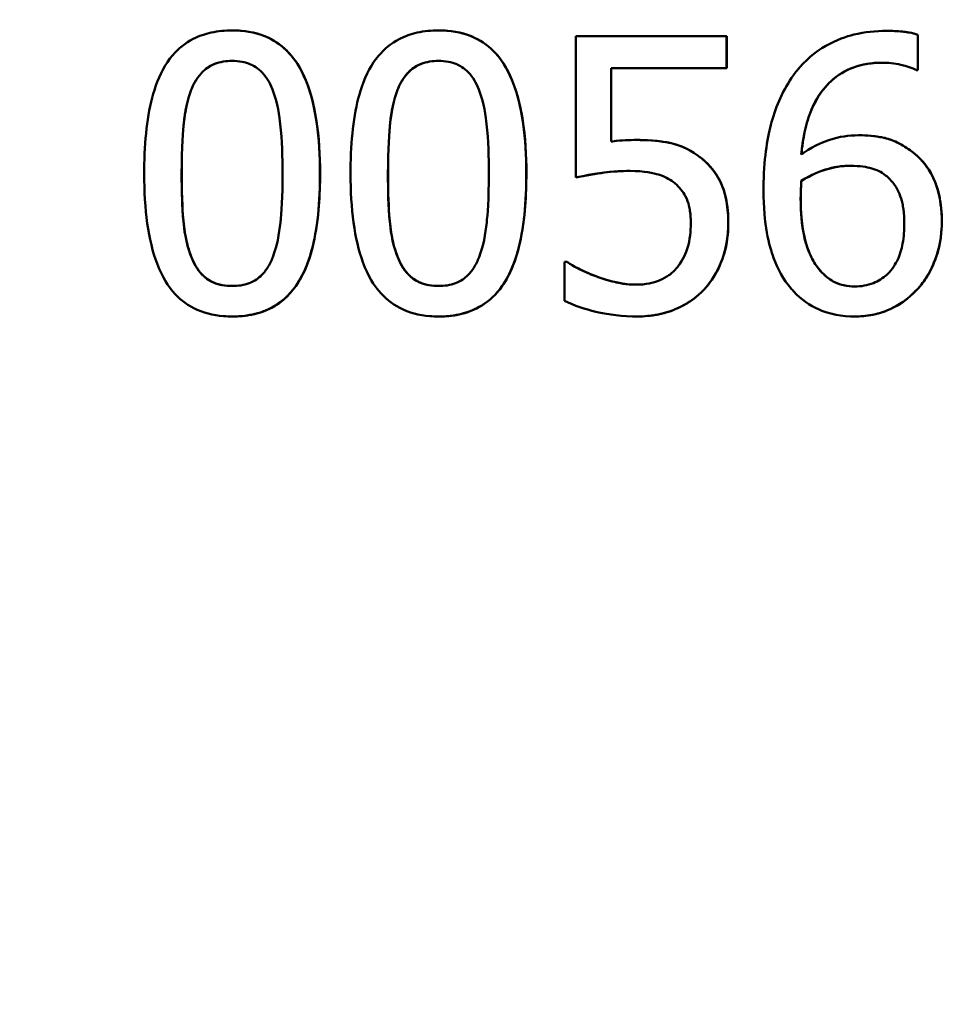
# Model space of a CAD drawing. Header units: millimetres. Extents: x 100 to 2000, y 93 to 2870.
# Tile 20 of 32: x 658 to 666, y 1519 to 1528. Entities that reach past the tile are written whole.
import ezdxf

# ---------------------------------------------------------------- set-up
doc = ezdxf.new("R2010")
doc.units = ezdxf.units.MM
doc.header["$LTSCALE"] = 10
for name, color, linetype, lineweight in [('Dimensions(ISO)', 7, 'Continuous', 25), ('Visible Edges(ISO)', 7, 'Continuous', 50), ('Visible Tangent Edges(ISO)', 7, 'Continuous', 25)]:
    doc.layers.add(name, color=color, linetype=linetype, lineweight=lineweight)
doc.styles.add('Text_3.5mm', font='arial.ttf', dxfattribs={"width": 0.9})
doc.dimstyles.new('KS-STANDARD', dxfattribs={"dimscale": 10, "dimtxt": 3.5, "dimasz": 2.5, "dimexe": 3.175, "dimexo": 0, "dimgap": 0.8, "dimtad": 1, "dimdec": 1, "dimrnd": 1e-08, "dimtxsty": 'Text_3.5mm', "dimcen": 0.09, "dimdle": 10, "dimclrd": 7, "dimclre": 7, "dimclrt": 7, "dimadec": 0, "dimazin": 2, "dimtfac": 0.714286, "dimtdec": 4, "dimtmove": 0, "dimatfit": 3, "dimfxl": 0, "dimtolj": 1, "dimlwd": 25, "dimlwe": 25, "dimarcsym": 0})

# ---------------------------------------------------------------- blocks, each defined once
blk = doc.blocks.new('*D7')
at = {"layer": 'Defpoints', "color": 0, "linetype": 'Continuous'}
for p in [(1000.5241, 1726.8436), (1100.692, 1726.8436), (594.9241, 1447.1514)]:
    blk.add_point(p, dxfattribs=at)
at = {"layer": 'Dimensions(ISO)', "color": 7, "linetype": 'Continuous', "lineweight": 25}
for p, q in [((1000.5241, 1726.8436), (1132.442, 1726.8436)), ((1100.692, 1472.1514), (1100.692, 1701.8436)), ((594.9241, 1447.1514), (1132.442, 1447.1514))]:
    blk.add_line(p, q, dxfattribs=at)
at = {"layer": 'Dimensions(ISO)', "color": 7, "linetype": 'Continuous'}
for points in [[(1096.5254, 1701.8436), (1104.8587, 1701.8436), (1100.692, 1726.8436)], [(1096.5254, 1472.1514), (1104.8587, 1472.1514), (1100.692, 1447.1514)]]:
    blk.add_solid(points, dxfattribs=at)
at = {"layer": 'Dimensions(ISO)', "color": 7, "linetype": 'Continuous', "lineweight": 25, "insert": (1074.822, 1548.6263), "char_height": 35, "attachment_point": 4, "rotation": 90, "style": 'Text_3.5mm'}
blk.add_mtext('\\A1;280', dxfattribs=at)

msp = doc.modelspace()

# ---------------------------------------------------------------- linework, layer by layer
at = {"layer": 'Visible Edges(ISO)'}
for p, q in [((659.7044, 1527.6494), (659.705, 1527.6494)), ((661.5814, 1527.6494), (661.582, 1527.6494)), ((662.8301, 1527.5987), (664.2026, 1527.5987)), ((664.2026, 1527.5987), (664.2032, 1527.5987)), ((665.6584, 1527.6453), (665.659, 1527.6453)), ((665.9423, 1527.6109), (665.9429, 1527.6109)), ((664.2026, 1527.305), (663.1525, 1527.305)), ((664.2026, 1527.305), (664.2033, 1527.305)), ((665.9423, 1527.2888), (665.9281, 1527.2888)), ((665.9423, 1527.2888), (665.9429, 1527.2888)), ((665.4031, 1526.6952), (665.4037, 1526.6952)), ((663.3797, 1526.6526), (663.3803, 1526.6526)), ((662.8305, 1526.3102), (662.8311, 1526.3102)), ((664.8822, 1526.2799), (664.8829, 1526.2799)), ((662.7276, 1525.5424), (662.7519, 1525.5424)), ((662.7519, 1525.5424), (662.7525, 1525.5424)), ((663.0216, 1525.4087), (663.0223, 1525.4087)), ((659.7057, 1525.0461), (659.7063, 1525.0461)), ((661.5826, 1525.0461), (661.5833, 1525.0461)), ((663.3828, 1525.0461), (663.3834, 1525.0461)), ((665.3657, 1525.0461), (665.3663, 1525.0461))]:
    msp.add_line(p, q, dxfattribs=at)
for points, knots in [([(659.7044, 1527.6494), (659.6407, 1527.6494), (659.5767, 1527.6437), (659.4575, 1527.6177), (659.4026, 1527.5989), (659.2776, 1527.5349), (659.2148, 1527.4843), (659.098, 1527.3469), (659.0474, 1527.2543), (658.9461, 1526.9617), (658.9141, 1526.7385), (658.9048, 1526.4366), (658.9042, 1526.3916), (658.9042, 1526.3467)], [-0.2455053, -0.2455053, -0.2455053, -0.2455053, -0.2128474, -0.2128474, -0.1830779, -0.1830779, -0.1412332, -0.1412332, -0.0915117, -0.0915117, -0.0136227, -0.0136227, 0, 0, 0, 0]), ([(660.5034, 1526.3487), (660.5032, 1526.6754), (660.4667, 1526.9574), (660.333, 1527.3012), (660.2785, 1527.3772), (660.1891, 1527.4835), (660.1274, 1527.534), (659.9721, 1527.615), (659.8813, 1527.6378), (659.76, 1527.6483), (659.7322, 1527.6494), (659.7044, 1527.6494)], [-0.1087218, -0.1087218, -0.1087218, -0.1087218, -0.0789742, -0.0789742, -0.061526, -0.061526, -0.0369213, -0.0369213, -0.0084247, -0.0084247, 0, 0, 0, 0]), ([(659.705, 1527.6494), (659.8069, 1527.6494), (659.9084, 1527.6345), (660.079, 1527.5651), (660.1464, 1527.5205), (660.2533, 1527.4134), (660.3053, 1527.3453), (660.4121, 1527.1191), (660.4478, 1526.9766), (660.495, 1526.679), (660.5039, 1526.5107), (660.504, 1526.3487)], [0, 0, 0, 0, 0.0308723, 0.0308723, 0.055865, 0.055865, 0.0767064, 0.0767064, 0.1028807, 0.1028807, 0.1333763, 0.1333763, 0.1333763, 0.1333763]), ([(661.5814, 1527.6494), (661.5168, 1527.6494), (661.452, 1527.6436), (661.3313, 1527.6168), (661.2757, 1527.5974), (661.1506, 1527.5321), (661.0881, 1527.481), (660.9741, 1527.3448), (660.9232, 1527.2529), (660.8224, 1526.9575), (660.791, 1526.7366), (660.7817, 1526.4375), (660.781, 1526.392), (660.7811, 1526.3467)], [-0.2536423, -0.2536423, -0.2536423, -0.2536423, -0.2183868, -0.2183868, -0.1863002, -0.1863002, -0.1418611, -0.1418611, -0.0906591, -0.0906591, -0.0137652, -0.0137652, 0, 0, 0, 0]), ([(662.3804, 1526.3487), (662.3803, 1526.6726), (662.3444, 1526.9526), (662.2121, 1527.2979), (662.1573, 1527.3746), (662.0683, 1527.4815), (662.0065, 1527.5325), (661.8508, 1527.6144), (661.7597, 1527.6375), (661.6376, 1527.6483), (661.6095, 1527.6494), (661.5814, 1527.6494)], [-0.108845, -0.108845, -0.108845, -0.108845, -0.0796874, -0.0796874, -0.0622559, -0.0622559, -0.0373939, -0.0373939, -0.0085821, -0.0085821, 0, 0, 0, 0]), ([(661.582, 1527.6494), (661.6841, 1527.6494), (661.7858, 1527.6344), (661.957, 1527.5647), (662.0246, 1527.5197), (662.1314, 1527.412), (662.184, 1527.3432), (662.2898, 1527.1162), (662.3249, 1526.9758), (662.372, 1526.6798), (662.381, 1526.5111), (662.381, 1526.3487)], [0, 0, 0, 0, 0.0311512, 0.0311512, 0.0564111, 0.0564111, 0.0772858, 0.0772858, 0.1026094, 0.1026094, 0.1325528, 0.1325528, 0.1325528, 0.1325528]), ([(665.6584, 1527.6453), (665.5585, 1527.6453), (665.4582, 1527.6353), (665.2916, 1527.5942), (665.203, 1527.565), (665.0043, 1527.4508), (664.9155, 1527.3757), (664.8308, 1527.2693), (664.8207, 1527.2559), (664.8109, 1527.2422)], [-0.1235978, -0.1235978, -0.1235978, -0.1235978, -0.0752704, -0.0752704, -0.0410428, -0.0410428, -0.0050654, -0.0050654, 0, 0, 0, 0]), ([(665.9423, 1527.6109), (665.8699, 1527.635), (665.7793, 1527.6441), (665.6704, 1527.6453), (665.6644, 1527.6453), (665.6584, 1527.6453)], [-0.03389576, -0.03389576, -0.03389576, -0.03389576, -0.00187631, -0.00187631, 0, 0, 0, 0]), ([(665.659, 1527.6453), (665.7065, 1527.6453), (665.7545, 1527.6433), (665.8369, 1527.6351), (665.8906, 1527.6283), (665.9429, 1527.6109)], [0, 0, 0, 0, 0.01480826, 0.01480826, 0.02581234, 0.02581234, 0.02581234, 0.02581234]), ([(659.3316, 1527.1085), (659.3445, 1527.1407), (659.3599, 1527.1722), (659.3954, 1527.2279), (659.4147, 1527.2525), (659.4751, 1527.3114), (659.5126, 1527.3317), (659.5945, 1527.3643), (659.6498, 1527.3718), (659.7044, 1527.3718)], [-0.03904978, -0.03904978, -0.03904978, -0.03904978, -0.03249379, -0.03249379, -0.02658821, -0.02658821, -0.01656234, -0.01656234, 0, 0, 0, 0]), ([(659.7044, 1527.3718), (659.6504, 1527.3718), (659.5959, 1527.3643), (659.5136, 1527.332), (659.4763, 1527.3117), (659.4163, 1527.2536), (659.3967, 1527.229), (659.3609, 1527.1729), (659.3452, 1527.141), (659.3322, 1527.1085)], [0.00006187, 0.00006187, 0.00006187, 0.00006187, 0.01642718, 0.01642718, 0.02673068, 0.02673068, 0.03294995, 0.03294995, 0.03988616, 0.03988616, 0.03988616, 0.03988616]), ([(659.7044, 1527.3718), (659.7346, 1527.3718), (659.765, 1527.3695), (659.8214, 1527.359), (659.8476, 1527.3515), (659.8971, 1527.3299), (659.9361, 1527.3093), (660.0185, 1527.2227), (660.0489, 1527.169), (660.0714, 1527.1125)], [-0.07453188, -0.07453188, -0.07453188, -0.07453188, -0.05441402, -0.05441402, -0.0362351, -0.0362351, -0.0183907, -0.0183907, 0, 0, 0, 0]), ([(661.2085, 1527.1085), (661.2213, 1527.1406), (661.2367, 1527.172), (661.272, 1527.2275), (661.2913, 1527.2521), (661.3518, 1527.3114), (661.3895, 1527.3316), (661.4712, 1527.3643), (661.5266, 1527.3718), (661.5814, 1527.3718)], [-0.03886792, -0.03886792, -0.03886792, -0.03886792, -0.03245267, -0.03245267, -0.02666585, -0.02666585, -0.0167027, -0.0167027, 0, 0, 0, 0]), ([(661.5814, 1527.3718), (661.5275, 1527.3718), (661.4729, 1527.3644), (661.3906, 1527.332), (661.3532, 1527.3117), (661.2932, 1527.2537), (661.2737, 1527.2291), (661.2378, 1527.173), (661.2222, 1527.1411), (661.2091, 1527.1085)], [0.00006271, 0.00006271, 0.00006271, 0.00006271, 0.01651736, 0.01651736, 0.02687318, 0.02687318, 0.03310148, 0.03310148, 0.0400668, 0.0400668, 0.0400668, 0.0400668]), ([(661.5814, 1527.3718), (661.6114, 1527.3718), (661.6416, 1527.3696), (661.6977, 1527.3592), (661.7238, 1527.3517), (661.7736, 1527.3302), (661.8128, 1527.3096), (661.8953, 1527.2229), (661.9258, 1527.1692), (661.9484, 1527.1125)], [-0.07430246, -0.07430246, -0.07430246, -0.07430246, -0.05442586, -0.05442586, -0.03645924, -0.03645924, -0.01848895, -0.01848895, 0, 0, 0, 0]), ([(664.8821, 1526.5209), (664.8937, 1526.6524), (664.9186, 1526.7883), (665.0005, 1526.9929), (665.0436, 1527.0689), (665.1425, 1527.1825), (665.2037, 1527.2393), (665.3695, 1527.3245), (665.457, 1527.3462), (665.5692, 1527.3548), (665.5915, 1527.3556), (665.6138, 1527.3556)], [-0.1639962, -0.1639962, -0.1639962, -0.1639962, -0.1037424, -0.1037424, -0.0640634, -0.0640634, -0.0349817, -0.0349817, -0.006931, -0.006931, 0, 0, 0, 0]), ([(665.6138, 1527.3556), (665.517, 1527.3556), (665.4207, 1527.3403), (665.2553, 1527.2704), (665.1888, 1527.2248), (665.0811, 1527.1159), (665.0237, 1527.0422), (664.9493, 1526.8666), (664.9295, 1526.8006), (664.8992, 1526.6641), (664.889, 1526.5925), (664.8828, 1526.5214)], [0.0000653, 0.0000653, 0.0000653, 0.0000653, 0.0302167, 0.0302167, 0.0552797, 0.0552797, 0.0765474, 0.0765474, 0.0883944, 0.0883944, 0.1008686, 0.1008686, 0.1008686, 0.1008686]), ([(665.6138, 1527.3556), (665.6721, 1527.3556), (665.7303, 1527.3499), (665.8143, 1527.3302), (665.8724, 1527.3153), (665.921, 1527.2924), (665.9246, 1527.2906), (665.9281, 1527.2888)], [-0.04882119, -0.04882119, -0.04882119, -0.04882119, -0.01674831, -0.01674831, -0.00123839, -0.00123839, 0, 0, 0, 0]), ([(664.8109, 1527.2422), (664.7179, 1527.1128), (664.6537, 1526.9674), (664.5779, 1526.6899), (664.5437, 1526.5119), (664.5378, 1526.2426), (664.5376, 1526.2197), (664.5376, 1526.1968)], [-0.1756829, -0.1756829, -0.1756829, -0.1756829, -0.0818804, -0.0818804, -0.00698, -0.00698, 0, 0, 0, 0]), ([(659.2447, 1526.3467), (659.2446, 1526.5902), (659.2586, 1526.747), (659.2748, 1526.9048), (659.2942, 1527.0142), (659.3316, 1527.1085)], [-0.0478385, -0.0478385, -0.0478385, -0.0478385, -0.03044193, -0.03044193, 0, 0, 0, 0]), ([(659.3322, 1527.1085), (659.2953, 1527.0154), (659.276, 1526.9077), (659.2594, 1526.7501), (659.2452, 1526.5919), (659.2453, 1526.3467)], [0, 0, 0, 0, 0.03004334, 0.03004334, 0.0478025, 0.0478025, 0.0478025, 0.0478025]), ([(660.0714, 1527.1125), (660.1189, 1526.9929), (660.1355, 1526.8599), (660.1579, 1526.6508), (660.1628, 1526.4955), (660.1628, 1526.3487)], [-0.06443806, -0.06443806, -0.06443806, -0.06443806, -0.0445794, -0.0445794, 0, 0, 0, 0]), ([(661.1216, 1526.3467), (661.1215, 1526.5712), (661.1331, 1526.7253), (661.1522, 1526.907), (661.1714, 1527.0151), (661.2085, 1527.1085)], [-0.05506712, -0.05506712, -0.05506712, -0.05506712, -0.03012914, -0.03012914, 0, 0, 0, 0]), ([(661.2091, 1527.1085), (661.1725, 1527.0162), (661.1533, 1526.9096), (661.1339, 1526.7279), (661.1221, 1526.5722), (661.1222, 1526.3467)], [0, 0, 0, 0, 0.0297807, 0.0297807, 0.05508423, 0.05508423, 0.05508423, 0.05508423]), ([(661.9484, 1527.1125), (661.9958, 1526.993), (662.0125, 1526.86), (662.0349, 1526.6509), (662.0398, 1526.4955), (662.0399, 1526.3487)], [-0.06450943, -0.06450943, -0.06450943, -0.06450943, -0.04459487, -0.04459487, 0, 0, 0, 0]), ([(665.4031, 1526.6952), (665.3145, 1526.6952), (665.226, 1526.6833), (665.096, 1526.6391), (665.0119, 1526.6067), (664.8992, 1526.5327), (664.8906, 1526.5269), (664.8821, 1526.5209)], [-0.1122425, -0.1122425, -0.1122425, -0.1122425, -0.0408458, -0.0408458, -0.0031403, -0.0031403, 0, 0, 0, 0]), ([(665.8878, 1526.5473), (665.8226, 1526.5958), (665.7487, 1526.6393), (665.6315, 1526.674), (665.5563, 1526.6921), (665.4239, 1526.6951), (665.4135, 1526.6952), (665.4031, 1526.6952)], [-0.1173807, -0.1173807, -0.1173807, -0.1173807, -0.0411946, -0.0411946, -0.0032357, -0.0032357, 0, 0, 0, 0]), ([(665.4037, 1526.6952), (665.4772, 1526.6952), (665.553, 1526.6896), (665.6678, 1526.6649), (665.7083, 1526.6522), (665.802, 1526.6069), (665.8468, 1526.5783), (665.8884, 1526.5473)], [0, 0, 0, 0, 0.02285813, 0.02285813, 0.03674655, 0.03674655, 0.05061295, 0.05061295, 0.05061295, 0.05061295]), ([(663.3797, 1526.6526), (663.3246, 1526.6526), (663.2493, 1526.6506), (663.1612, 1526.6396), (663.157, 1526.639), (663.1527, 1526.6384)], [-0.02717375, -0.02717375, -0.02717375, -0.02717375, -0.00132215, -0.00132215, 0, 0, 0, 0]), ([(663.9596, 1526.4966), (663.8874, 1526.5519), (663.8075, 1526.5945), (663.671, 1526.6304), (663.5788, 1526.6494), (663.4065, 1526.6525), (663.3931, 1526.6526), (663.3797, 1526.6526)], [-0.1427721, -0.1427721, -0.1427721, -0.1427721, -0.0530224, -0.0530224, -0.0041207, -0.0041207, 0, 0, 0, 0]), ([(663.3803, 1526.6526), (663.4711, 1526.6526), (663.5677, 1526.6474), (663.7155, 1526.6208), (663.7641, 1526.6067), (663.8663, 1526.5613), (663.915, 1526.5313), (663.9602, 1526.4966)], [0, 0, 0, 0, 0.02790697, 0.02790697, 0.04638885, 0.04638885, 0.06569391, 0.06569391, 0.06569391, 0.06569391]), ([(666.1598, 1525.9091), (666.1598, 1525.9391), (666.1588, 1525.9692), (666.1535, 1526.0442), (666.1476, 1526.0891), (666.1251, 1526.1987), (666.1045, 1526.2631), (666.0362, 1526.4012), (665.9834, 1526.4683), (665.9074, 1526.5321), (665.8977, 1526.5398), (665.8878, 1526.5473)], [-0.07496896, -0.07496896, -0.07496896, -0.07496896, -0.06575475, -0.06575475, -0.05184719, -0.05184719, -0.03117264, -0.03117264, -0.00390144, -0.00390144, 0, 0, 0, 0]), ([(665.8884, 1526.5473), (665.9584, 1526.4949), (666.0156, 1526.4308), (666.0983, 1526.2847), (666.1208, 1526.2147), (666.1531, 1526.0735), (666.1604, 1525.9911), (666.1605, 1525.9091)], [0, 0, 0, 0, 0.02748601, 0.02748601, 0.05241721, 0.05241721, 0.08440806, 0.08440806, 0.08440806, 0.08440806]), ([(664.2174, 1525.8929), (664.2174, 1525.9248), (664.2164, 1525.9569), (664.2031, 1526.1433), (664.1669, 1526.2289), (664.1042, 1526.354), (664.0517, 1526.4208), (663.9769, 1526.4833), (663.9684, 1526.4901), (663.9596, 1526.4966)], [-0.05015415, -0.05015415, -0.05015415, -0.05015415, -0.04677551, -0.04677551, -0.03035195, -0.03035195, -0.00340648, -0.00340648, 0, 0, 0, 0]), ([(663.9602, 1526.4966), (664.0283, 1526.4454), (664.0838, 1526.3828), (664.1617, 1526.2472), (664.182, 1526.1885), (664.212, 1526.052), (664.218, 1525.971), (664.2181, 1525.8929)], [0, 0, 0, 0, 0.02654922, 0.02654922, 0.04858621, 0.04858621, 0.07625758, 0.07625758, 0.07625758, 0.07625758]), ([(664.8822, 1526.2799), (664.9761, 1526.3383), (665.052, 1526.3667), (665.1748, 1526.4061), (665.2509, 1526.4176), (665.3282, 1526.4176)], [-0.0395003, -0.0395003, -0.0395003, -0.0395003, -0.02401869, -0.02401869, 0, 0, 0, 0]), ([(665.3282, 1526.4176), (665.2618, 1526.4176), (665.196, 1526.409), (665.0592, 1526.3715), (664.9755, 1526.3375), (664.8829, 1526.2799)], [0.00006575, 0.00006575, 0.00006575, 0.00006575, 0.02071406, 0.02071406, 0.04360857, 0.04360857, 0.04360857, 0.04360857]), ([(665.3282, 1526.4176), (665.4161, 1526.4176), (665.4842, 1526.4045), (665.5648, 1526.3838), (665.609, 1526.3617), (665.6486, 1526.3305)], [-0.02610209, -0.02610209, -0.02610209, -0.02610209, -0.01587951, -0.01587951, 0, 0, 0, 0]), ([(658.9042, 1526.3467), (658.9044, 1526.018), (658.9407, 1525.7402), (659.072, 1525.3941), (659.1285, 1525.317), (659.2183, 1525.2109), (659.281, 1525.1601), (659.4383, 1525.0797), (659.5299, 1525.0571), (659.652, 1525.0471), (659.6788, 1525.0461), (659.7057, 1525.0461)], [-0.1091407, -0.1091407, -0.1091407, -0.1091407, -0.0807399, -0.0807399, -0.0628265, -0.0628265, -0.0372472, -0.0372472, -0.0081433, -0.0081433, 0, 0, 0, 0]), ([(659.3303, 1525.5931), (659.2796, 1525.7252), (659.2662, 1525.8523), (659.2482, 1526.0465), (659.2448, 1526.2012), (659.2447, 1526.3467)], [-0.06160118, -0.06160118, -0.06160118, -0.06160118, -0.04421135, -0.04421135, 0, 0, 0, 0]), ([(659.2453, 1526.3467), (659.2454, 1526.2222), (659.248, 1526.0928), (659.262, 1525.8938), (659.2692, 1525.8308), (659.2932, 1525.7083), (659.3093, 1525.6495), (659.3309, 1525.5931)], [0, 0, 0, 0, 0.03785291, 0.03785291, 0.0621827, 0.0621827, 0.08532315, 0.08532315, 0.08532315, 0.08532315]), ([(659.7057, 1525.0461), (659.7669, 1525.0461), (659.8286, 1525.0514), (659.944, 1525.0759), (659.9972, 1525.0936), (660.1191, 1525.1538), (660.1807, 1525.2014), (660.3035, 1525.3387), (660.353, 1525.4316), (660.4575, 1525.711), (660.4929, 1525.9427), (660.5027, 1526.2585), (660.5034, 1526.3037), (660.5034, 1526.3487)], [-0.223034, -0.223034, -0.223034, -0.223034, -0.1971409, -0.1971409, -0.1735362, -0.1735362, -0.1402968, -0.1402968, -0.0961181, -0.0961181, -0.0136923, -0.0136923, 0, 0, 0, 0]), ([(660.504, 1526.3487), (660.5041, 1526.1528), (660.492, 1525.9456), (660.4116, 1525.5491), (660.352, 1525.4281), (660.2574, 1525.2803), (660.201, 1525.2178), (660.072, 1525.1258), (660.0065, 1525.0955), (659.8612, 1525.0545), (659.7835, 1525.0461), (659.7063, 1525.0461)], [0, 0, 0, 0, 0.059542, 0.059542, 0.1243725, 0.1243725, 0.1846637, 0.1846637, 0.2363188, 0.2363188, 0.2913702, 0.2913702, 0.2913702, 0.2913702]), ([(660.1628, 1526.3487), (660.1629, 1526.1314), (660.152, 1525.9881), (660.132, 1525.7983), (660.1121, 1525.6837), (660.0741, 1525.587)], [-0.05835805, -0.05835805, -0.05835805, -0.05835805, -0.03158558, -0.03158558, 0, 0, 0, 0]), ([(660.7811, 1526.3467), (660.7812, 1526.0238), (660.8163, 1525.7501), (660.9428, 1525.4063), (660.9979, 1525.3268), (661.0911, 1525.2145), (661.1542, 1525.1625), (661.3126, 1525.0804), (661.4049, 1525.0573), (661.5283, 1525.0471), (661.5554, 1525.0461), (661.5826, 1525.0461)], [-0.1153629, -0.1153629, -0.1153629, -0.1153629, -0.0839324, -0.0839324, -0.0640721, -0.0640721, -0.03794, -0.03794, -0.0082991, -0.0082991, 0, 0, 0, 0]), ([(661.2072, 1525.5931), (661.1565, 1525.7253), (661.1431, 1525.8523), (661.1251, 1526.0465), (661.1217, 1526.2012), (661.1216, 1526.3467)], [-0.06161609, -0.06161609, -0.06161609, -0.06161609, -0.04422088, -0.04422088, 0, 0, 0, 0]), ([(661.1222, 1526.3467), (661.1223, 1526.2219), (661.1249, 1526.0923), (661.139, 1525.8929), (661.1462, 1525.8301), (661.1702, 1525.7078), (661.1863, 1525.6492), (661.2078, 1525.5931)], [0, 0, 0, 0, 0.03793056, 0.03793056, 0.06234879, 0.06234879, 0.08557213, 0.08557213, 0.08557213, 0.08557213]), ([(661.5826, 1525.0461), (661.6448, 1525.0461), (661.7074, 1525.0516), (661.8244, 1525.0768), (661.8784, 1525.0951), (661.9999, 1525.1566), (662.0608, 1525.2043), (662.1822, 1525.3415), (662.2312, 1525.4342), (662.3348, 1525.7128), (662.3698, 1525.9434), (662.3798, 1526.2573), (662.3804, 1526.3031), (662.3804, 1526.3487)], [-0.2221742, -0.2221742, -0.2221742, -0.2221742, -0.1958818, -0.1958818, -0.1719944, -0.1719944, -0.1391857, -0.1391857, -0.0955683, -0.0955683, -0.0138731, -0.0138731, 0, 0, 0, 0]), ([(662.381, 1526.3487), (662.3811, 1526.1518), (662.3689, 1525.9427), (662.2866, 1525.5416), (662.225, 1525.4193), (662.1271, 1525.2715), (662.0703, 1525.2108), (661.9372, 1525.119), (661.8673, 1525.0889), (661.7241, 1525.0531), (661.6533, 1525.0461), (661.5833, 1525.0461)], [0, 0, 0, 0, 0.0598774, 0.0598774, 0.1257468, 0.1257468, 0.1847915, 0.1847915, 0.238895, 0.238895, 0.2887983, 0.2887983, 0.2887983, 0.2887983]), ([(662.0399, 1526.3487), (662.04, 1526.1111), (662.0266, 1525.9653), (662.009, 1525.7985), (661.9891, 1525.6837), (661.9511, 1525.587)], [-0.05130762, -0.05130762, -0.05130762, -0.05130762, -0.03153314, -0.03153314, 0, 0, 0, 0]), ([(662.8305, 1526.3102), (662.8888, 1526.3231), (663.0738, 1526.3672), (663.3057, 1526.3709), (663.3154, 1526.371), (663.3251, 1526.371)], [-0.07126969, -0.07126969, -0.07126969, -0.07126969, -0.00298266, -0.00298266, 0, 0, 0, 0]), ([(663.3251, 1526.371), (663.2461, 1526.371), (663.1671, 1526.3657), (663.023, 1526.3464), (662.9107, 1526.3277), (662.8311, 1526.3102)], [0.00006438, 0.00006438, 0.00006438, 0.00006438, 0.0243724, 0.0243724, 0.04452491, 0.04452491, 0.04452491, 0.04452491]), ([(663.3251, 1526.371), (663.4553, 1526.371), (663.5409, 1526.3507), (663.633, 1526.3226), (663.679, 1526.3003), (663.7245, 1526.2643), (663.7297, 1526.26), (663.7347, 1526.2555)], [-0.0320006, -0.0320006, -0.0320006, -0.0320006, -0.01812509, -0.01812509, -0.00209151, -0.00209151, 0, 0, 0, 0]), ([(665.6486, 1526.3305), (665.6761, 1526.308), (665.7009, 1526.2827), (665.7434, 1526.2263), (665.7606, 1526.1962), (665.7862, 1526.1351), (665.7952, 1526.1051), (665.8056, 1526.0572), (665.8087, 1526.0393), (665.8128, 1526.0092), (665.8142, 1525.997), (665.818, 1525.9551), (665.8192, 1525.9249), (665.8192, 1525.8949)], [-0.05003563, -0.05003563, -0.05003563, -0.05003563, -0.03895249, -0.03895249, -0.02811431, -0.02811431, -0.01854439, -0.01854439, -0.01296538, -0.01296538, -0.00919325, -0.00919325, 0, 0, 0, 0]), ([(663.7347, 1526.2555), (663.7738, 1526.2233), (663.8049, 1526.1845), (663.8448, 1526.107), (663.8536, 1526.0789), (663.8635, 1526.0398), (663.8668, 1526.0226), (663.871, 1525.9942), (663.8723, 1525.9829), (663.8749, 1525.9554), (663.8759, 1525.9389), (663.8767, 1525.9133), (663.8768, 1525.9041), (663.8768, 1525.8949)], [-0.03378137, -0.03378137, -0.03378137, -0.03378137, -0.02379195, -0.02379195, -0.01669081, -0.01669081, -0.01133217, -0.01133217, -0.00785239, -0.00785239, -0.00282157, -0.00282157, 0, 0, 0, 0]), ([(664.8762, 1526.1218), (664.8762, 1526.1508), (664.8765, 1526.1799), (664.8796, 1526.2326), (664.8809, 1526.2562), (664.8822, 1526.2799)], [-0.01603906, -0.01603906, -0.01603906, -0.01603906, -0.00719061, -0.00719061, 0, 0, 0, 0]), ([(664.8829, 1526.2799), (664.8816, 1526.2564), (664.8802, 1526.233), (664.8772, 1526.1803), (664.8768, 1526.151), (664.8769, 1526.1218)], [0, 0, 0, 0, 0.00712892, 0.00712892, 0.01604871, 0.01604871, 0.01604871, 0.01604871]), ([(664.5376, 1526.1968), (664.5378, 1525.878), (664.5897, 1525.69), (664.6677, 1525.4797), (664.7184, 1525.3833), (664.796, 1525.2923), (664.8048, 1525.2825), (664.814, 1525.273)], [-0.07485195, -0.07485195, -0.07485195, -0.07485195, -0.03834357, -0.03834357, -0.00424233, -0.00424233, 0, 0, 0, 0]), ([(665.0551, 1525.4614), (665.0271, 1525.4915), (665.0039, 1525.5268), (664.956, 1525.6174), (664.9368, 1525.6732), (664.8837, 1525.8395), (664.8763, 1526.0037), (664.8762, 1526.1218)], [-0.04950326, -0.04950326, -0.04950326, -0.04950326, -0.04406377, -0.04406377, -0.03604881, -0.03604881, 0, 0, 0, 0]), ([(664.8769, 1526.1218), (664.8769, 1526.0055), (664.8845, 1525.8805), (664.929, 1525.6857), (664.9546, 1525.6265), (664.9941, 1525.5433), (665.0214, 1525.4983), (665.0557, 1525.4614)], [0, 0, 0, 0, 0.0355153, 0.0355153, 0.06246321, 0.06246321, 0.09588803, 0.09588803, 0.09588803, 0.09588803]), ([(663.8768, 1525.8949), (663.8769, 1525.8204), (663.8693, 1525.7423), (663.8332, 1525.6248), (663.8081, 1525.5634), (663.758, 1525.4982), (663.7537, 1525.4929), (663.7494, 1525.4877)], [-0.0605738, -0.0605738, -0.0605738, -0.0605738, -0.02470402, -0.02470402, -0.00203949, -0.00203949, 0, 0, 0, 0]), ([(663.9969, 1525.2912), (664.0655, 1525.3651), (664.1168, 1525.4496), (664.1809, 1525.6113), (664.212, 1525.7141), (664.2172, 1525.8677), (664.2174, 1525.8803), (664.2174, 1525.8929)], [-0.1053384, -0.1053384, -0.1053384, -0.1053384, -0.047063, -0.047063, -0.0038607, -0.0038607, 0, 0, 0, 0]), ([(664.2181, 1525.8929), (664.2181, 1525.7993), (664.2065, 1525.7062), (664.1618, 1525.5557), (664.1374, 1525.497), (664.0766, 1525.3877), (664.0403, 1525.3372), (663.9975, 1525.2912)], [0, 0, 0, 0, 0.02871977, 0.02871977, 0.04773754, 0.04773754, 0.06673547, 0.06673547, 0.06673547, 0.06673547]), ([(665.8192, 1525.8949), (665.8192, 1525.8335), (665.815, 1525.7702), (665.7942, 1525.6583), (665.7794, 1525.6072), (665.7423, 1525.5288), (665.7142, 1525.4782), (665.6256, 1525.3952), (665.5843, 1525.3687), (665.4831, 1525.3283), (665.4253, 1525.3196), (665.3675, 1525.3196)], [-0.1260515, -0.1260515, -0.1260515, -0.1260515, -0.0870971, -0.0870971, -0.0544066, -0.0544066, -0.0330522, -0.0330522, -0.0179829, -0.0179829, 0, 0, 0, 0]), ([(665.9251, 1525.2811), (665.9597, 1525.3164), (665.9902, 1525.3551), (666.0454, 1525.4408), (666.0692, 1525.4877), (666.1176, 1525.605), (666.1536, 1525.714), (666.1596, 1525.8816), (666.1598, 1525.8954), (666.1598, 1525.9091)], [-0.1155675, -0.1155675, -0.1155675, -0.1155675, -0.0844911, -0.0844911, -0.0513565, -0.0513565, -0.0042098, -0.0042098, 0, 0, 0, 0]), ([(666.1605, 1525.9091), (666.1605, 1525.812), (666.1484, 1525.7152), (666.0939, 1525.5338), (666.0603, 1525.4694), (666.0093, 1525.3794), (665.9712, 1525.3274), (665.9257, 1525.2811)], [0, 0, 0, 0, 0.0298139, 0.0298139, 0.0574875, 0.0574875, 0.1035708, 0.1035708, 0.1035708, 0.1035708]), ([(659.7054, 1525.3236), (659.6746, 1525.3236), (659.6437, 1525.326), (659.5863, 1525.3366), (659.5597, 1525.3443), (659.5112, 1525.3653), (659.4701, 1525.3862), (659.3836, 1525.4778), (659.3526, 1525.5337), (659.3303, 1525.5931)], [-0.08396283, -0.08396283, -0.08396283, -0.08396283, -0.06053129, -0.06053129, -0.03924326, -0.03924326, -0.01971636, -0.01971636, 0, 0, 0, 0]), ([(659.3309, 1525.5931), (659.3536, 1525.5327), (659.3853, 1525.4759), (659.4725, 1525.3852), (659.513, 1525.3645), (659.5624, 1525.3436), (659.5885, 1525.3362), (659.6448, 1525.3259), (659.6752, 1525.3237), (659.7054, 1525.3236)], [0, 0, 0, 0, 0.02007551, 0.02007551, 0.03923606, 0.03923606, 0.05864369, 0.05864369, 0.08007323, 0.08007323, 0.08007323, 0.08007323]), ([(660.0741, 1525.587), (660.0612, 1525.5532), (660.0453, 1525.5202), (660.0081, 1525.4622), (659.9877, 1525.4368), (659.9292, 1525.3824), (659.8938, 1525.3627), (659.8108, 1525.3308), (659.7578, 1525.3236), (659.7054, 1525.3236)], [-0.04253786, -0.04253786, -0.04253786, -0.04253786, -0.03416229, -0.03416229, -0.02667765, -0.02667765, -0.01588502, -0.01588502, 0, 0, 0, 0]), ([(661.5824, 1525.3236), (661.5242, 1525.3236), (661.4661, 1525.3319), (661.3893, 1525.3646), (661.3479, 1525.3855), (661.261, 1525.4771), (661.2297, 1525.5332), (661.2072, 1525.5931)], [-0.08241882, -0.08241882, -0.08241882, -0.08241882, -0.03966325, -0.03966325, -0.01995277, -0.01995277, 0, 0, 0, 0]), ([(661.2078, 1525.5931), (661.2307, 1525.5322), (661.2627, 1525.4752), (661.3504, 1525.3845), (661.3912, 1525.3638), (661.4686, 1525.3317), (661.5254, 1525.3237), (661.5824, 1525.3236)], [0, 0, 0, 0, 0.02033314, 0.02033314, 0.03966659, 0.03966659, 0.07857881, 0.07857881, 0.07857881, 0.07857881]), ([(661.9511, 1525.587), (661.9381, 1525.5531), (661.9221, 1525.5199), (661.8848, 1525.4617), (661.8642, 1525.4363), (661.8061, 1525.3825), (661.771, 1525.3628), (661.6877, 1525.3307), (661.6347, 1525.3236), (661.5824, 1525.3236)], [-0.04313934, -0.04313934, -0.04313934, -0.04313934, -0.03453147, -0.03453147, -0.02683792, -0.02683792, -0.01595151, -0.01595151, 0, 0, 0, 0]), ([(663.0216, 1525.4087), (662.8832, 1525.4602), (662.7981, 1525.5102), (662.7574, 1525.5384), (662.7546, 1525.5404), (662.7519, 1525.5424)], [-0.01557494, -0.01557494, -0.01557494, -0.01557494, -0.00107195, -0.00107195, 0, 0, 0, 0]), ([(662.7525, 1525.5424), (662.7808, 1525.5216), (662.8189, 1525.5002), (662.8917, 1525.4629), (662.9447, 1525.4375), (663.0223, 1525.4087)], [0, 0, 0, 0, 0.01105642, 0.01105642, 0.02189527, 0.02189527, 0.02189527, 0.02189527]), ([(663.7494, 1525.4877), (663.7281, 1525.4633), (663.7044, 1525.4414), (663.6522, 1525.4036), (663.6245, 1525.3882), (663.5629, 1525.3629), (663.4981, 1525.3395), (663.4026, 1525.3359), (663.3956, 1525.3358), (663.3886, 1525.3358)], [-0.07963592, -0.07963592, -0.07963592, -0.07963592, -0.05434057, -0.05434057, -0.02936443, -0.02936443, -0.00214145, -0.00214145, 0, 0, 0, 0]), ([(665.3675, 1525.3196), (665.3369, 1525.3196), (665.3068, 1525.3225), (665.241, 1525.3359), (665.2119, 1525.3468), (665.1397, 1525.3794), (665.0938, 1525.4183), (665.0551, 1525.4614)], [-0.03064301, -0.03064301, -0.03064301, -0.03064301, -0.02520541, -0.02520541, -0.01854033, -0.01854033, 0, 0, 0, 0]), ([(665.0557, 1525.4614), (665.0907, 1525.4225), (665.1314, 1525.3871), (665.2143, 1525.3441), (665.2486, 1525.3351), (665.3012, 1525.3231), (665.334, 1525.3196), (665.3675, 1525.3196)], [0, 0, 0, 0, 0.01675825, 0.01675825, 0.02981574, 0.02981574, 0.05026431, 0.05026431, 0.05026431, 0.05026431]), ([(663.3886, 1525.3358), (663.2941, 1525.3358), (663.2022, 1525.3478), (663.0352, 1525.404), (663.0284, 1525.4064), (663.0216, 1525.4087)], [-0.05508287, -0.05508287, -0.05508287, -0.05508287, -0.00223858, -0.00223858, 0, 0, 0, 0]), ([(663.0223, 1525.4087), (663.0745, 1525.3906), (663.1291, 1525.3736), (663.2229, 1525.35), (663.2861, 1525.3358), (663.3886, 1525.3358)], [0, 0, 0, 0, 0.01727865, 0.01727865, 0.03012426, 0.03012426, 0.03012426, 0.03012426]), ([(663.3828, 1525.0461), (663.4491, 1525.0461), (663.5159, 1525.0518), (663.6548, 1525.0801), (663.7125, 1525.1015), (663.8385, 1525.1587), (663.9115, 1525.2064), (663.9821, 1525.2757), (663.9896, 1525.2833), (663.9969, 1525.2912)], [-0.0586329, -0.0586329, -0.0586329, -0.0586329, -0.04492656, -0.04492656, -0.02967563, -0.02967563, -0.00321967, -0.00321967, 0, 0, 0, 0]), ([(663.9975, 1525.2912), (663.9381, 1525.2272), (663.8682, 1525.1766), (663.7156, 1525.0996), (663.6493, 1525.0797), (663.5241, 1525.0525), (663.4535, 1525.0461), (663.3834, 1525.0461)], [0, 0, 0, 0, 0.02623285, 0.02623285, 0.0514436, 0.0514436, 0.08273216, 0.08273216, 0.08273216, 0.08273216]), ([(664.814, 1525.273), (664.8792, 1525.2028), (664.9555, 1525.1474), (665.1063, 1525.0818), (665.1994, 1525.0514), (665.3424, 1525.0463), (665.354, 1525.0461), (665.3657, 1525.0461)], [-0.1028044, -0.1028044, -0.1028044, -0.1028044, -0.0446093, -0.0446093, -0.0036227, -0.0036227, 0, 0, 0, 0]), ([(665.3657, 1525.0461), (665.4178, 1525.0461), (665.4702, 1525.0504), (665.571, 1525.0693), (665.6188, 1525.0831), (665.7344, 1525.1307), (665.8172, 1525.1769), (665.9093, 1525.265), (665.9173, 1525.273), (665.9251, 1525.2811)], [-0.08668278, -0.08668278, -0.08668278, -0.08668278, -0.06170601, -0.06170601, -0.03823733, -0.03823733, -0.00338104, -0.00338104, 0, 0, 0, 0]), ([(665.9257, 1525.2811), (665.8578, 1525.2106), (665.7802, 1525.154), (665.6522, 1525.0954), (665.5994, 1525.0754), (665.4773, 1525.0509), (665.4217, 1525.0461), (665.3663, 1525.0461)], [0, 0, 0, 0, 0.02937143, 0.02937143, 0.04258376, 0.04258376, 0.05343471, 0.05343471, 0.05343471, 0.05343471]), ([(662.7279, 1525.1879), (662.8168, 1525.1442), (662.915, 1525.1127), (663.0842, 1525.0727), (663.1993, 1525.0498), (663.3584, 1525.0462), (663.3706, 1525.0461), (663.3828, 1525.0461)], [-0.110215, -0.110215, -0.110215, -0.110215, -0.0490206, -0.0490206, -0.0037508, -0.0037508, 0, 0, 0, 0])]:
    msp.add_open_spline(points, degree=3, knots=knots, dxfattribs=at)
for points in [[(662.8301, 1527.5987), (662.8301, 1527.1816), (662.8303, 1526.7454), (662.8305, 1526.3102)], [(664.2026, 1527.305), (664.2026, 1527.4038), (664.2026, 1527.5018), (664.2026, 1527.5987)], [(664.2032, 1527.5987), (664.2032, 1527.5018), (664.2033, 1527.4038), (664.2033, 1527.305)], [(665.9423, 1527.2888), (665.9423, 1527.3972), (665.9423, 1527.5047), (665.9423, 1527.6109)], [(665.9429, 1527.6109), (665.9429, 1527.5047), (665.9429, 1527.3972), (665.9429, 1527.2888)], [(663.1527, 1526.6384), (663.1526, 1526.8626), (663.1525, 1527.0857), (663.1525, 1527.305)], [(663.1531, 1527.305), (663.1531, 1527.0857), (663.1532, 1526.8626), (663.1533, 1526.6385)], [(662.7276, 1525.5424), (662.7277, 1525.4232), (662.7278, 1525.3049), (662.7279, 1525.1879)]]:
    msp.add_open_spline(points, degree=3, dxfattribs=at)
at = {"layer": 'Visible Tangent Edges(ISO)'}
for p, q in [((659.3316, 1527.1085), (659.3322, 1527.1085)), ((661.2085, 1527.1085), (661.2091, 1527.1085)), ((665.8878, 1526.5473), (665.8884, 1526.5473)), ((663.9596, 1526.4966), (663.9602, 1526.4966)), ((659.2447, 1526.3467), (659.2453, 1526.3467)), ((660.5034, 1526.3487), (660.504, 1526.3487)), ((661.1216, 1526.3467), (661.1222, 1526.3467)), ((662.3804, 1526.3487), (662.381, 1526.3487)), ((664.8762, 1526.1218), (664.8769, 1526.1218)), ((664.2174, 1525.8929), (664.2181, 1525.8929)), ((666.1598, 1525.9091), (666.1605, 1525.9091)), ((659.3303, 1525.5931), (659.3309, 1525.5931)), ((661.2072, 1525.5931), (661.2078, 1525.5931)), ((665.0551, 1525.4614), (665.0557, 1525.4614)), ((663.9969, 1525.2912), (663.9975, 1525.2912)), ((665.9251, 1525.2811), (665.9257, 1525.2811))]:
    msp.add_line(p, q, dxfattribs=at)

# ---------------------------------------------------------------- dimensions: what is measured, and where the dimension line sits
at = {"layer": 'Dimensions(ISO)', "color": 7, "linetype": 'Continuous', "lineweight": 25}
dim = msp.add_linear_dim(base=(1100.692, 1726.8436), p1=(594.9241, 1447.1514), p2=(1000.5241, 1726.8436), angle=90, dimstyle='KS-STANDARD', override={"dimgap": 0.8, "dimdec": 0, "dimtol": 0, "dimlim": 0, "dimtp": 0, "dimtm": 0, "dimtdec": 4, "dimtofl": 0, "dimatfit": 1}, dxfattribs=at)
dim.commit()
dim.dimension.update_dxf_attribs({"geometry": '*D7', "text_midpoint": (1100.692, 1583.6395), "dimtype": 160})

doc.saveas('drawing.dxf')
